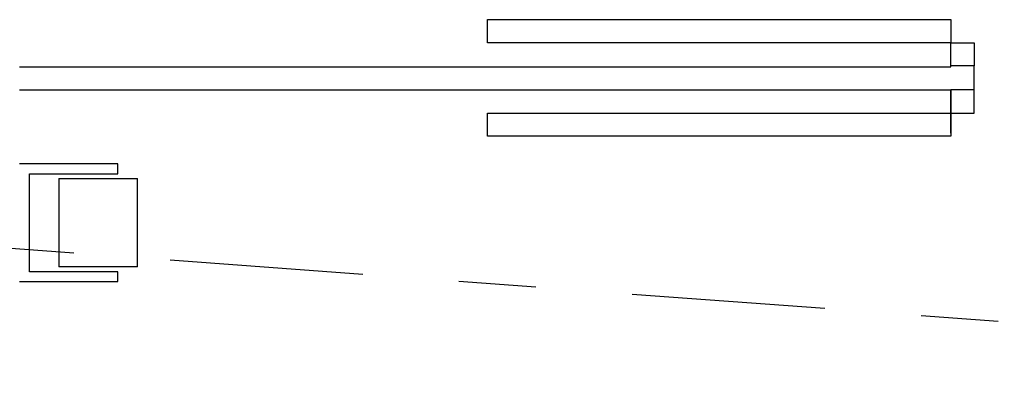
# Model space of a CAD drawing. Extents: x 40.7 to 137.4, y -250.8 to -221.5.
# Tile 124 of 256: x 57 to 58.3, y -231.1 to -230.6. Entities that reach past the tile are written whole.
import ezdxf

# ---------------------------------------------------------------- set-up
doc = ezdxf.new("R2010")
doc.units = 0
doc.header["$MEASUREMENT"] = 0
doc.linetypes.add('DASHDOT2', pattern=[0.5, 0.25, -0.125, 0, -0.125])
doc.layers.add('AC-FRIGORÍFICA', color=20, linetype='DASHDOT2')
doc.layers.add('paredes1', color=8, linetype='CONTINUOUS')

# ---------------------------------------------------------------- blocks, each defined once
blk = doc.blocks.new('PAPEL HIGIÊNICO - PAPEL HIGIÊNICO-1457578-VEST_ MASCULINO PISCINA')
at = {"layer": 'paredes1'}
for p, q in [((-0.0883, -0.075), (-0.0883, -0.202)), ((0.0641, -0.202), (0.0641, -0.075)), ((-0.0756, -0.202), (-0.0756, -0.0877)), ((-0.0756, -0.0877), (0.0514, -0.0877)), ((0.0514, -0.0877), (0.0514, -0.202)), ((0.045, -0.1258), (-0.0693, -0.1258)), ((-0.0693, -0.2274), (-0.0693, -0.1258)), ((0.045, -0.1258), (0.045, -0.2274)), ((-0.0883, -0.202), (-0.0756, -0.202)), ((0.0514, -0.202), (0.0641, -0.202)), ((-0.0693, -0.2274), (0.045, -0.2274))]:
    blk.add_line(p, q, dxfattribs=at)

msp = doc.modelspace()

# ---------------------------------------------------------------- linework, layer by layer
at = {"layer": 'AC-FRIGORÍFICA'}
msp.add_line((56.5774, -230.8723), (71.8049, -231.9979), dxfattribs=at)
at = {"layer": 'paredes1'}
for p, q in [((58.1867, -230.6662), (58.1867, -230.6652)), ((58.2167, -230.6962), (58.2167, -230.6652)), ((56.981, -230.6662), (58.1867, -230.6662)), ((56.981, -230.6962), (58.1867, -230.6962)), ((58.1867, -230.7523), (58.1867, -230.6973)), ((58.2167, -230.725), (58.2167, -230.6962))]:
    msp.add_line(p, q, dxfattribs=at)
for points in [[(58.1867, -230.6352), (57.5867, -230.6352), (57.5867, -230.6052), (58.1867, -230.6052), (58.1867, -230.6352)], [(58.2167, -230.6352), (58.2167, -230.6652), (58.1867, -230.6652), (58.1867, -230.6352), (58.2167, -230.6352)], [(58.2167, -230.7262), (58.2167, -230.6962), (58.1867, -230.6962), (58.1867, -230.7262), (58.2167, -230.7262)]]:
    msp.add_lwpolyline(points, dxfattribs=at)
msp.add_lwpolyline([(58.1867, -230.7562), (57.5867, -230.7562), (57.5867, -230.7262), (58.1867, -230.7262)], close=True, dxfattribs=at)

# ---------------------------------------------------------------- block references
at = {"layer": 'paredes1', "rotation": 90}
msp.add_blockref('PAPEL HIGIÊNICO - PAPEL HIGIÊNICO-1457578-VEST_ MASCULINO PISCINA', (56.906, -230.8562), dxfattribs=at)

doc.saveas('drawing.dxf')
